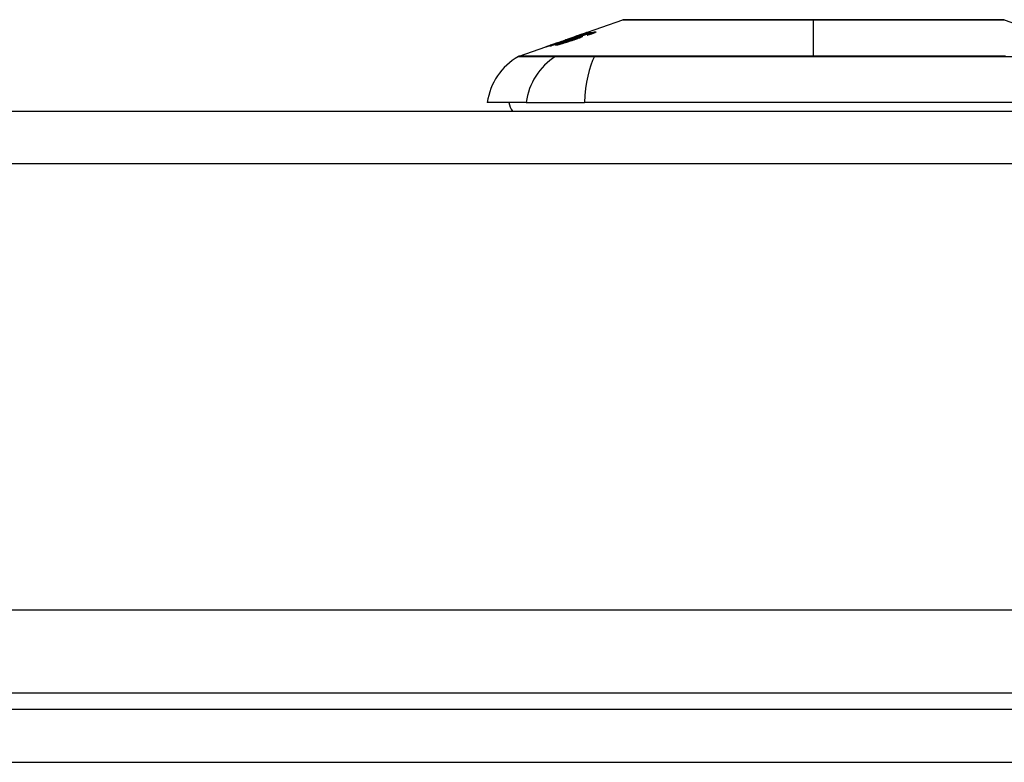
# Model space of a CAD drawing. Header units: inches. Extents: x 20 to 506, y 54 to 236.
# Tile 73 of 245: x 71.11 to 72.96, y 229.21 to 230.6. Entities that reach past the tile are written whole.
import ezdxf

# ---------------------------------------------------------------- set-up
doc = ezdxf.new("R2010")
doc.units = ezdxf.units.IN
doc.header["$MEASUREMENT"] = 0
doc.layers.add('Visible Edges(ANSI)', color=7, linetype='Continuous', lineweight=25)
doc.layers.add('Visible Tangent Edges(ANSI)', color=7, linetype='Continuous', lineweight=25)

msp = doc.modelspace()

# ---------------------------------------------------------------- linework, layer by layer
at = {"layer": 'Visible Edges(ANSI)'}
for p, q in [((72.1639, 230.5724), (72.2421, 230.5998)), ((72.9558, 230.5998), (72.9802, 230.5913)), ((72.1186, 230.5566), (72.1538, 230.5689)), ((72.1496, 230.5667), (72.1584, 230.5697)), ((72.1542, 230.569), (72.1542, 230.569)), ((72.1584, 230.5697), (72.1584, 230.5693)), ((72.1635, 230.5709), (72.1635, 230.5705)), ((72.1671, 230.5735), (72.1671, 230.5732)), ((72.1805, 230.5766), (72.1805, 230.5764)), ((72.1825, 230.574), (72.1825, 230.5731)), ((72.1843, 230.575), (72.1843, 230.5738)), ((72.0486, 230.5321), (72.1104, 230.5537)), ((72.1058, 230.552), (72.1058, 230.5518)), ((72.1182, 230.5564), (72.1182, 230.5564)), ((72.124, 230.5548), (72.124, 230.5539)), ((72.1347, 230.5622), (72.1428, 230.565)), ((72.136, 230.5626), (72.136, 230.5623)), ((72.1427, 230.565), (72.1427, 230.5647)), ((72.151, 230.5649), (72.151, 230.5645)), ((72.158, 230.5661), (72.158, 230.5649)), ((72.0615, 230.4452), (71.9887, 230.4452)), ((72.0615, 230.4452), (72.1703, 230.4452)), ((73.0276, 230.4452), (72.1703, 230.4452)), ((68.4479, 230.4294), (116.0529, 230.4294)), ((116.0529, 229.4954), (68.4479, 229.4954)), ((116.1514, 229.3099), (68.3494, 229.3099))]:
    msp.add_line(p, q, dxfattribs=at)
at = {"layer": 'Visible Edges(ANSI)', "flags": 128}
for points in [[(72.9541, 230.6001), (72.9537, 230.6001), (72.9524, 230.6001), (72.9503, 230.6001), (72.9473, 230.6001), (72.9435, 230.6001), (72.9389, 230.6001), (72.9334, 230.6001), (72.9271, 230.6002), (72.92, 230.6002), (72.9122, 230.6002), (72.9036, 230.6002), (72.8943, 230.6002), (72.8843, 230.6002), (72.8736, 230.6003), (72.8622, 230.6003), (72.8503, 230.6003), (72.8377, 230.6003), (72.8245, 230.6003), (72.8108, 230.6002), (72.7966, 230.6002), (72.7819, 230.6002), (72.7667, 230.6002), (72.7511, 230.6002), (72.7352, 230.6002), (72.7189, 230.6001), (72.7024, 230.6001), (72.6857, 230.6001), (72.6686, 230.6001), (72.6515, 230.6001), (72.6341, 230.6001), (72.6168, 230.6001), (72.5994, 230.6001), (72.582, 230.6001), (72.5646, 230.6001), (72.5472, 230.6001), (72.53, 230.6001), (72.5129, 230.6001), (72.496, 230.6001), (72.4794, 230.6001), (72.4632, 230.6002), (72.4473, 230.6002), (72.4317, 230.6002), (72.4165, 230.6002), (72.4016, 230.6002), (72.3873, 230.6002), (72.3735, 230.6003), (72.3603, 230.6003), (72.3477, 230.6003), (72.3357, 230.6003), (72.3243, 230.6003), (72.3137, 230.6002), (72.3037, 230.6002), (72.2944, 230.6002), (72.2857, 230.6002), (72.2779, 230.6002), (72.2708, 230.6002), (72.2645, 230.6001), (72.259, 230.6001), (72.2544, 230.6001), (72.2506, 230.6001), (72.2476, 230.6001), (72.2455, 230.6001), (72.2442, 230.6001), (72.2437, 230.6001)], [(72.1057, 230.5508), (72.1081, 230.5516), (72.1105, 230.5524), (72.1129, 230.5533), (72.1153, 230.5541), (72.1177, 230.555), (72.1201, 230.5558), (72.1225, 230.5566), (72.1249, 230.5575), (72.1273, 230.5583), (72.1297, 230.5592), (72.1322, 230.56), (72.1346, 230.5608), (72.137, 230.5617), (72.1394, 230.5625), (72.1418, 230.5634), (72.1443, 230.5642), (72.1467, 230.565), (72.1491, 230.5659), (72.1515, 230.5667), (72.1539, 230.5676), (72.1563, 230.5684), (72.1587, 230.5692), (72.1611, 230.5701), (72.1635, 230.5709)], [(72.1815, 230.5767), (72.1784, 230.5756), (72.1753, 230.5746), (72.1722, 230.5735), (72.1691, 230.5724), (72.166, 230.5714), (72.1629, 230.5703), (72.1598, 230.5692), (72.1567, 230.5681), (72.1536, 230.5671), (72.1505, 230.566), (72.1473, 230.5649), (72.1442, 230.5638), (72.1411, 230.5628), (72.138, 230.5617), (72.1349, 230.5606), (72.1318, 230.5595), (72.1287, 230.5585), (72.1256, 230.5574), (72.1225, 230.5563), (72.1194, 230.5552), (72.1163, 230.5542), (72.1133, 230.5531), (72.1102, 230.5521), (72.1072, 230.551)], [(72.1562, 230.5693), (72.1556, 230.5691), (72.1549, 230.5688), (72.1542, 230.5686), (72.1535, 230.5684), (72.1528, 230.5681), (72.1521, 230.5679), (72.1515, 230.5677), (72.1508, 230.5674), (72.1501, 230.5672), (72.1495, 230.567), (72.1488, 230.5668), (72.1481, 230.5665), (72.1474, 230.5663), (72.1467, 230.5661), (72.146, 230.5658), (72.1453, 230.5656), (72.1446, 230.5653), (72.1439, 230.5651), (72.1432, 230.5649), (72.1426, 230.5647), (72.1421, 230.5645), (72.1415, 230.5643), (72.141, 230.5642), (72.1406, 230.564)], [(72.1428, 230.565), (72.1433, 230.5651), (72.1444, 230.5655), (72.1461, 230.566), (72.1475, 230.5665), (72.1481, 230.5667), (72.1484, 230.5668), (72.1488, 230.5669), (72.1491, 230.567), (72.1495, 230.5672), (72.1499, 230.5673), (72.1503, 230.5674), (72.1507, 230.5676), (72.1511, 230.5677), (72.1516, 230.5679), (72.152, 230.568), (72.1524, 230.5682), (72.1529, 230.5683), (72.1533, 230.5685), (72.1537, 230.5686), (72.1542, 230.5688), (72.1546, 230.5689), (72.1551, 230.5691), (72.1555, 230.5692), (72.156, 230.5694)], [(72.1451, 230.5633), (72.1465, 230.5638), (72.1479, 230.5643), (72.1494, 230.5648), (72.1508, 230.5653), (72.1522, 230.5658), (72.1536, 230.5663), (72.1551, 230.5667), (72.1565, 230.5672), (72.1579, 230.5677), (72.1593, 230.5682), (72.1607, 230.5687), (72.1621, 230.5691), (72.1635, 230.5696), (72.1648, 230.5701), (72.1662, 230.5705), (72.1675, 230.5709), (72.1688, 230.5714), (72.1701, 230.5718), (72.1714, 230.5722), (72.1727, 230.5726), (72.174, 230.573), (72.1752, 230.5734), (72.1765, 230.5738), (72.1777, 230.5742)], [(72.1657, 230.5689), (72.1663, 230.5689), (72.1666, 230.5688), (72.1665, 230.5686), (72.166, 230.5683), (72.1653, 230.5679), (72.1644, 230.5675), (72.1636, 230.5671), (72.163, 230.5668), (72.1623, 230.5666), (72.1616, 230.5663), (72.1609, 230.566), (72.1601, 230.5657), (72.1593, 230.5654), (72.1584, 230.565), (72.1575, 230.5647), (72.1566, 230.5644), (72.1557, 230.564), (72.1547, 230.5637), (72.1537, 230.5633), (72.1527, 230.563), (72.1516, 230.5626), (72.1506, 230.5622), (72.1495, 230.5619), (72.1484, 230.5615)], [(72.1635, 230.5709), (72.163, 230.5707), (72.1625, 230.5706), (72.162, 230.5704), (72.1615, 230.5703), (72.161, 230.5701), (72.1605, 230.5699), (72.16, 230.5698), (72.1595, 230.5696), (72.159, 230.5695), (72.1585, 230.5694), (72.1581, 230.5692), (72.1576, 230.5691), (72.1572, 230.5689), (72.1567, 230.5688), (72.1562, 230.5687), (72.1556, 230.5685), (72.155, 230.5683), (72.1543, 230.5681), (72.1535, 230.5678), (72.1527, 230.5676), (72.1519, 230.5673), (72.1511, 230.5671), (72.1504, 230.5669), (72.1496, 230.5667)], [(72.1793, 230.5741), (72.1773, 230.5735), (72.1753, 230.5729), (72.1731, 230.5723), (72.1709, 230.5716), (72.1688, 230.5709), (72.167, 230.5703), (72.1655, 230.5698), (72.1645, 230.5695), (72.1637, 230.5692), (72.1628, 230.5689), (72.162, 230.5686), (72.1611, 230.5683), (72.1603, 230.5681), (72.1594, 230.5678), (72.1586, 230.5675), (72.1577, 230.5672), (72.1568, 230.5669), (72.156, 230.5666), (72.1551, 230.5663), (72.1543, 230.566), (72.1535, 230.5657), (72.1526, 230.5654), (72.1518, 230.5652), (72.151, 230.5649)], [(72.151, 230.5649), (72.1518, 230.5651), (72.1525, 230.5653), (72.1532, 230.5656), (72.1539, 230.5658), (72.1546, 230.566), (72.1553, 230.5662), (72.156, 230.5664), (72.1567, 230.5666), (72.1573, 230.5668), (72.158, 230.567), (72.1587, 230.5672), (72.1593, 230.5674), (72.16, 230.5676), (72.1607, 230.5678), (72.1613, 230.5679), (72.162, 230.5681), (72.1626, 230.5682), (72.1632, 230.5684), (72.1637, 230.5685), (72.1642, 230.5686), (72.1646, 230.5687), (72.165, 230.5688), (72.1654, 230.5688), (72.1657, 230.5689)], [(72.1671, 230.5735), (72.167, 230.5734), (72.1668, 230.5734), (72.1664, 230.5733), (72.166, 230.5731), (72.1654, 230.5729), (72.1647, 230.5727), (72.1641, 230.5725), (72.1635, 230.5723), (72.1629, 230.5721), (72.1624, 230.5719), (72.1618, 230.5717), (72.1612, 230.5715), (72.1606, 230.5712), (72.1599, 230.571), (72.1593, 230.5708), (72.1586, 230.5706), (72.1579, 230.5703), (72.1572, 230.5701), (72.1565, 230.5698), (72.1558, 230.5696), (72.1551, 230.5693), (72.1544, 230.5691), (72.1537, 230.5688), (72.1529, 230.5686)], [(72.1529, 230.5686), (72.153, 230.5686), (72.153, 230.5686), (72.1531, 230.5686), (72.1531, 230.5687), (72.1532, 230.5687), (72.1532, 230.5687), (72.1533, 230.5687), (72.1534, 230.5687), (72.1534, 230.5688), (72.1535, 230.5688), (72.1535, 230.5688), (72.1536, 230.5688), (72.1536, 230.5688), (72.1537, 230.5688), (72.1537, 230.5689), (72.1538, 230.5689), (72.1538, 230.5689), (72.1539, 230.5689), (72.1539, 230.5689), (72.154, 230.569), (72.154, 230.569), (72.1541, 230.569), (72.1541, 230.569), (72.1542, 230.569)], [(72.1542, 230.569), (72.1559, 230.5696), (72.1576, 230.5702), (72.1592, 230.5708), (72.1608, 230.5714), (72.1624, 230.5719), (72.164, 230.5725), (72.1654, 230.573), (72.1667, 230.5734), (72.1677, 230.5738), (72.1687, 230.5741), (72.1695, 230.5744), (72.1702, 230.5746), (72.1709, 230.5749), (72.1715, 230.5751), (72.1721, 230.5753), (72.1726, 230.5754), (72.173, 230.5756), (72.1734, 230.5757), (72.1737, 230.5758), (72.174, 230.5759), (72.1743, 230.576), (72.1744, 230.576), (72.1746, 230.5761), (72.1746, 230.5761)], [(72.156, 230.5694), (72.1567, 230.5697), (72.1575, 230.5699), (72.1583, 230.5702), (72.159, 230.5705), (72.1597, 230.5707), (72.1604, 230.571), (72.1611, 230.5712), (72.1618, 230.5714), (72.1624, 230.5717), (72.163, 230.5719), (72.1636, 230.5721), (72.1642, 230.5723), (72.1647, 230.5725), (72.1652, 230.5727), (72.1656, 230.5728), (72.166, 230.573), (72.1663, 230.5731), (72.1665, 230.5732), (72.1668, 230.5733), (72.1669, 230.5734), (72.167, 230.5734), (72.1671, 230.5734), (72.1671, 230.5735), (72.1671, 230.5735)], [(72.1746, 230.5761), (72.1747, 230.5761), (72.1746, 230.576), (72.1744, 230.576), (72.1741, 230.5758), (72.1737, 230.5757), (72.1732, 230.5755), (72.1727, 230.5752), (72.172, 230.575), (72.1712, 230.5747), (72.1703, 230.5744), (72.1693, 230.574), (72.1683, 230.5736), (72.1672, 230.5732), (72.1662, 230.5728), (72.1651, 230.5724), (72.1641, 230.5721), (72.1632, 230.5717), (72.1622, 230.5714), (72.1613, 230.5711), (72.1603, 230.5707), (72.1593, 230.5704), (72.1583, 230.57), (72.1573, 230.5697), (72.1562, 230.5693)], [(72.1584, 230.5697), (72.1594, 230.57), (72.1605, 230.5704), (72.1615, 230.5707), (72.1625, 230.571), (72.1635, 230.5713), (72.1645, 230.5716), (72.1655, 230.5719), (72.1665, 230.5722), (72.1675, 230.5725), (72.1684, 230.5728), (72.1693, 230.5731), (72.1702, 230.5734), (72.1711, 230.5736), (72.1719, 230.5739), (72.1727, 230.5742), (72.1735, 230.5744), (72.1743, 230.5747), (72.1752, 230.5749), (72.176, 230.5752), (72.1769, 230.5755), (72.1778, 230.5758), (72.1787, 230.5761), (72.1796, 230.5763), (72.1805, 230.5766)], [(72.1758, 230.5715), (72.1761, 230.5716), (72.1765, 230.5717), (72.1768, 230.5719), (72.1771, 230.572), (72.1774, 230.5721), (72.1777, 230.5722), (72.178, 230.5723), (72.1783, 230.5724), (72.1786, 230.5725), (72.1789, 230.5726), (72.1792, 230.5728), (72.1795, 230.5729), (72.1798, 230.573), (72.1801, 230.5731), (72.1804, 230.5732), (72.1806, 230.5733), (72.1809, 230.5734), (72.1811, 230.5735), (72.1814, 230.5736), (72.1816, 230.5737), (72.1819, 230.5738), (72.1821, 230.5739), (72.1823, 230.574), (72.1825, 230.574)], [(72.1791, 230.5719), (72.1789, 230.5719), (72.1788, 230.5719), (72.1787, 230.5719), (72.1785, 230.5719), (72.1784, 230.5719), (72.1783, 230.5718), (72.1781, 230.5718), (72.178, 230.5718), (72.1779, 230.5718), (72.1777, 230.5718), (72.1776, 230.5717), (72.1775, 230.5717), (72.1773, 230.5717), (72.1772, 230.5717), (72.177, 230.5717), (72.1769, 230.5717), (72.1768, 230.5716), (72.1766, 230.5716), (72.1765, 230.5716), (72.1764, 230.5716), (72.1762, 230.5716), (72.1761, 230.5716), (72.176, 230.5715), (72.1758, 230.5715)], [(72.1777, 230.5742), (72.1785, 230.5745), (72.1793, 230.5747), (72.1801, 230.5749), (72.1808, 230.5751), (72.1816, 230.5754), (72.1823, 230.5756), (72.183, 230.5758), (72.1837, 230.576), (72.1844, 230.5762), (72.185, 230.5763), (72.1856, 230.5765), (72.1862, 230.5766), (72.1868, 230.5768), (72.1873, 230.5769), (72.1878, 230.577), (72.1883, 230.5771), (72.1888, 230.5772), (72.1892, 230.5773), (72.1896, 230.5774), (72.19, 230.5775), (72.1903, 230.5775), (72.1906, 230.5776), (72.1909, 230.5776), (72.1912, 230.5776)], [(72.1912, 230.5776), (72.1915, 230.5776), (72.1918, 230.5776), (72.192, 230.5776), (72.1921, 230.5776), (72.1922, 230.5775), (72.1922, 230.5774), (72.1921, 230.5773), (72.1919, 230.5771), (72.1916, 230.5769), (72.1913, 230.5767), (72.1908, 230.5765), (72.1903, 230.5762), (72.1897, 230.5759), (72.189, 230.5756), (72.1882, 230.5753), (72.1874, 230.575), (72.1865, 230.5746), (72.1856, 230.5743), (72.1846, 230.5739), (72.1835, 230.5735), (72.1825, 230.5731), (72.1814, 230.5727), (72.1802, 230.5723), (72.1791, 230.5719)], [(72.1838, 230.5751), (72.1837, 230.5751), (72.1835, 230.5751), (72.1834, 230.5751), (72.1833, 230.5751), (72.1832, 230.575), (72.183, 230.575), (72.1829, 230.575), (72.1827, 230.575), (72.1826, 230.5749), (72.1824, 230.5749), (72.1822, 230.5748), (72.182, 230.5748), (72.1818, 230.5748), (72.1816, 230.5747), (72.1814, 230.5747), (72.1812, 230.5746), (72.181, 230.5746), (72.1808, 230.5745), (72.1805, 230.5744), (72.1803, 230.5744), (72.18, 230.5743), (72.1798, 230.5742), (72.1795, 230.5742), (72.1793, 230.5741)], [(72.1805, 230.5766), (72.1805, 230.5766), (72.1806, 230.5767), (72.1806, 230.5767), (72.1806, 230.5767), (72.1807, 230.5767), (72.1807, 230.5767), (72.1808, 230.5767), (72.1808, 230.5767), (72.1808, 230.5767), (72.1809, 230.5767), (72.1809, 230.5767), (72.181, 230.5767), (72.181, 230.5767), (72.181, 230.5767), (72.1811, 230.5767), (72.1811, 230.5767), (72.1812, 230.5767), (72.1812, 230.5767), (72.1813, 230.5767), (72.1813, 230.5767), (72.1813, 230.5767), (72.1814, 230.5767), (72.1814, 230.5767), (72.1815, 230.5767)], [(72.1825, 230.574), (72.1827, 230.5741), (72.1829, 230.5742), (72.1831, 230.5743), (72.1833, 230.5744), (72.1834, 230.5745), (72.1836, 230.5745), (72.1837, 230.5746), (72.1839, 230.5747), (72.184, 230.5748), (72.1841, 230.5748), (72.1841, 230.5749), (72.1842, 230.5749), (72.1842, 230.575), (72.1843, 230.575), (72.1843, 230.575), (72.1843, 230.5751), (72.1843, 230.5751), (72.1842, 230.5751), (72.1842, 230.5751), (72.1841, 230.5751), (72.1841, 230.5751), (72.184, 230.5751), (72.1839, 230.5751), (72.1838, 230.5751)], [(72.1228, 230.5576), (72.1208, 230.5569), (72.1187, 230.5562), (72.1167, 230.5555), (72.1148, 230.5548), (72.1129, 230.5542), (72.111, 230.5535), (72.1093, 230.553), (72.1077, 230.5524), (72.1064, 230.552), (72.1052, 230.5516), (72.1042, 230.5513), (72.1034, 230.551), (72.1026, 230.5507), (72.1019, 230.5505), (72.1012, 230.5503), (72.1006, 230.5501), (72.1001, 230.5499), (72.0996, 230.5498), (72.0992, 230.5496), (72.0989, 230.5495), (72.0986, 230.5495), (72.0984, 230.5494), (72.0983, 230.5494), (72.0982, 230.5493)], [(72.0982, 230.5493), (72.0982, 230.5493), (72.0983, 230.5494), (72.0986, 230.5495), (72.0991, 230.5497), (72.0997, 230.5499), (72.1005, 230.5502), (72.1014, 230.5505), (72.1023, 230.5509), (72.1031, 230.5512), (72.1039, 230.5514), (72.1047, 230.5517), (72.1056, 230.552), (72.1065, 230.5523), (72.1074, 230.5527), (72.1084, 230.553), (72.1094, 230.5534), (72.1104, 230.5537), (72.1115, 230.5541), (72.1126, 230.5545), (72.1137, 230.5549), (72.1148, 230.5552), (72.1159, 230.5556), (72.1171, 230.556), (72.1182, 230.5564)], [(72.1072, 230.551), (72.1071, 230.551), (72.107, 230.551), (72.107, 230.551), (72.1069, 230.551), (72.1069, 230.551), (72.1068, 230.5509), (72.1067, 230.5509), (72.1067, 230.5509), (72.1066, 230.5509), (72.1065, 230.5509), (72.1065, 230.5509), (72.1064, 230.5509), (72.1064, 230.5509), (72.1063, 230.5509), (72.1062, 230.5509), (72.1062, 230.5509), (72.1061, 230.5508), (72.106, 230.5508), (72.106, 230.5508), (72.1059, 230.5508), (72.1059, 230.5508), (72.1058, 230.5508), (72.1057, 230.5508), (72.1057, 230.5508)], [(72.1058, 230.552), (72.1059, 230.552), (72.1061, 230.5521), (72.1063, 230.5522), (72.1067, 230.5523), (72.1071, 230.5524), (72.1077, 230.5526), (72.1083, 230.5528), (72.109, 230.553), (72.1097, 230.5533), (72.1104, 230.5535), (72.1111, 230.5537), (72.1119, 230.554), (72.1126, 230.5542), (72.1134, 230.5545), (72.1142, 230.5548), (72.115, 230.5551), (72.1159, 230.5554), (72.1167, 230.5557), (72.1176, 230.556), (72.1185, 230.5563), (72.1194, 230.5566), (72.1203, 230.5569), (72.1212, 230.5572), (72.1222, 230.5575)], [(72.1198, 230.557), (72.1187, 230.5566), (72.1177, 230.5562), (72.1166, 230.5559), (72.1155, 230.5555), (72.1144, 230.5551), (72.1134, 230.5547), (72.1124, 230.5544), (72.1115, 230.5541), (72.1105, 230.5537), (72.1097, 230.5534), (72.1089, 230.5532), (72.1083, 230.5529), (72.1078, 230.5528), (72.1074, 230.5526), (72.1071, 230.5525), (72.1068, 230.5524), (72.1065, 230.5523), (72.1063, 230.5522), (72.1061, 230.5521), (72.1059, 230.5521), (72.1058, 230.552), (72.1058, 230.552), (72.1058, 230.552), (72.1058, 230.552)], [(72.1173, 230.5523), (72.1163, 230.5523), (72.1169, 230.5529), (72.1193, 230.5539), (72.1218, 230.5549), (72.1228, 230.5553), (72.1238, 230.5557), (72.1248, 230.556), (72.1258, 230.5564), (72.1269, 230.5568), (72.128, 230.5572), (72.1291, 230.5576), (72.1302, 230.558), (72.1314, 230.5585), (72.1326, 230.5589), (72.1338, 230.5593), (72.135, 230.5598), (72.1363, 230.5602), (72.1375, 230.5606), (72.1388, 230.5611), (72.14, 230.5615), (72.1413, 230.562), (72.1426, 230.5624), (72.1439, 230.5629), (72.1451, 230.5633)], [(72.1484, 230.5615), (72.1469, 230.561), (72.1453, 230.5605), (72.1437, 230.5599), (72.142, 230.5594), (72.1404, 230.5589), (72.1388, 230.5584), (72.1372, 230.5578), (72.1355, 230.5573), (72.1339, 230.5568), (72.132, 230.5563), (72.13, 230.5557), (72.128, 230.5551), (72.1261, 230.5545), (72.1246, 230.5541), (72.1233, 230.5537), (72.1224, 230.5535), (72.1215, 230.5533), (72.1207, 230.5531), (72.12, 230.5529), (72.1193, 230.5527), (72.1187, 230.5526), (72.1182, 230.5525), (72.1177, 230.5524), (72.1173, 230.5523)], [(72.1182, 230.5564), (72.1183, 230.5565), (72.1183, 230.5565), (72.1184, 230.5565), (72.1185, 230.5565), (72.1185, 230.5566), (72.1186, 230.5566), (72.1187, 230.5566), (72.1188, 230.5566), (72.1188, 230.5567), (72.1189, 230.5567), (72.119, 230.5567), (72.119, 230.5567), (72.1191, 230.5567), (72.1192, 230.5568), (72.1192, 230.5568), (72.1193, 230.5568), (72.1194, 230.5568), (72.1194, 230.5569), (72.1195, 230.5569), (72.1196, 230.5569), (72.1196, 230.5569), (72.1197, 230.557), (72.1198, 230.557), (72.1198, 230.557)], [(72.1222, 230.5575), (72.123, 230.5578), (72.1238, 230.5581), (72.1247, 230.5584), (72.1255, 230.5587), (72.1263, 230.559), (72.1271, 230.5593), (72.1279, 230.5596), (72.1287, 230.5598), (72.1294, 230.5601), (72.1301, 230.5604), (72.1308, 230.5606), (72.1315, 230.5608), (72.1321, 230.5611), (72.1327, 230.5613), (72.1333, 230.5615), (72.1339, 230.5617), (72.1344, 230.5619), (72.1349, 230.5621), (72.1353, 230.5623), (72.1356, 230.5624), (72.1359, 230.5625), (72.136, 230.5625), (72.136, 230.5626), (72.136, 230.5626)], [(72.1406, 230.564), (72.1404, 230.564), (72.1402, 230.5639), (72.14, 230.5638), (72.1398, 230.5637), (72.1395, 230.5636), (72.1392, 230.5635), (72.1389, 230.5634), (72.1385, 230.5632), (72.1381, 230.5631), (72.1377, 230.5629), (72.1372, 230.5627), (72.1367, 230.5626), (72.1362, 230.5624), (72.1357, 230.5622), (72.1349, 230.5619), (72.134, 230.5616), (72.133, 230.5612), (72.1317, 230.5607), (72.1303, 230.5602), (72.1289, 230.5597), (72.1274, 230.5592), (72.1259, 230.5587), (72.1243, 230.5581), (72.1228, 230.5576)], [(72.1376, 230.5602), (72.1365, 230.5598), (72.1355, 230.5594), (72.1344, 230.559), (72.1334, 230.5587), (72.1324, 230.5583), (72.1314, 230.5579), (72.1304, 230.5576), (72.1295, 230.5572), (72.1286, 230.5569), (72.1277, 230.5566), (72.127, 230.5563), (72.1263, 230.556), (72.1257, 230.5558), (72.1252, 230.5555), (72.1248, 230.5553), (72.1245, 230.5552), (72.1243, 230.5551), (72.1241, 230.555), (72.124, 230.5549), (72.124, 230.5548), (72.1241, 230.5548), (72.1242, 230.5548), (72.1243, 230.5548), (72.1245, 230.5548)], [(72.1245, 230.5548), (72.1248, 230.5549), (72.125, 230.5549), (72.1254, 230.555), (72.1257, 230.5551), (72.1261, 230.5552), (72.1266, 230.5553), (72.127, 230.5554), (72.1276, 230.5555), (72.1281, 230.5557), (72.1287, 230.5558), (72.1293, 230.556), (72.1299, 230.5562), (72.1305, 230.5564), (72.1312, 230.5566), (72.1319, 230.5568), (72.1328, 230.557), (72.1339, 230.5574), (72.1352, 230.5578), (72.1369, 230.5583), (72.1386, 230.5588), (72.1403, 230.5594), (72.1419, 230.56), (72.1436, 230.5605), (72.1453, 230.5611)], [(72.136, 230.5626), (72.136, 230.5626), (72.136, 230.5626), (72.136, 230.5626), (72.1359, 230.5626), (72.1359, 230.5625), (72.1359, 230.5625), (72.1358, 230.5625), (72.1358, 230.5625), (72.1357, 230.5625), (72.1357, 230.5625), (72.1356, 230.5625), (72.1356, 230.5624), (72.1355, 230.5624), (72.1354, 230.5624), (72.1354, 230.5624), (72.1353, 230.5624), (72.1352, 230.5623), (72.1352, 230.5623), (72.1351, 230.5623), (72.135, 230.5623), (72.1349, 230.5622), (72.1349, 230.5622), (72.1348, 230.5622), (72.1347, 230.5622)], [(72.1574, 230.5661), (72.1569, 230.5661), (72.1563, 230.5659), (72.1556, 230.5658), (72.1548, 230.5656), (72.1539, 230.5653), (72.1528, 230.5651), (72.1518, 230.5648), (72.1509, 230.5645), (72.1501, 230.5642), (72.1493, 230.564), (72.1485, 230.5638), (72.1477, 230.5635), (72.1469, 230.5632), (72.146, 230.563), (72.1452, 230.5627), (72.1444, 230.5624), (72.1435, 230.5622), (72.1427, 230.5619), (72.1418, 230.5616), (72.141, 230.5613), (72.1401, 230.561), (72.1393, 230.5607), (72.1385, 230.5605), (72.1376, 230.5602)], [(72.1428, 230.565), (72.1428, 230.565), (72.1428, 230.565), (72.1428, 230.565), (72.1428, 230.565), (72.1428, 230.565), (72.1428, 230.565), (72.1428, 230.565), (72.1428, 230.565), (72.1428, 230.565), (72.1428, 230.565), (72.1428, 230.565), (72.1428, 230.565), (72.1428, 230.565), (72.1428, 230.565), (72.1427, 230.565), (72.1427, 230.565), (72.1427, 230.565), (72.1427, 230.565), (72.1427, 230.565), (72.1427, 230.565), (72.1427, 230.565), (72.1427, 230.565), (72.1427, 230.565), (72.1428, 230.565)], [(72.1453, 230.5611), (72.1465, 230.5615), (72.1478, 230.5619), (72.149, 230.5623), (72.1501, 230.5628), (72.1513, 230.5632), (72.1523, 230.5636), (72.1533, 230.5639), (72.1543, 230.5643), (72.1551, 230.5646), (72.1558, 230.5649), (72.1563, 230.5651), (72.1567, 230.5653), (72.1571, 230.5655), (72.1574, 230.5656), (72.1576, 230.5657), (72.1578, 230.5658), (72.1579, 230.5659), (72.158, 230.566), (72.158, 230.5661), (72.1579, 230.5661), (72.1579, 230.5661), (72.1577, 230.5662), (72.1576, 230.5661), (72.1574, 230.5661)]]:
    msp.add_lwpolyline(points, dxfattribs=at)
at = {"layer": 'Visible Edges(ANSI)'}
for centre, radius, start, end in [((72.2438, 230.5952), 0.00492, 90.1731, 109.29), ((72.9541, 230.5952), 0.00492, 70.71, 89.8269), ((72.1057, 230.4289), 0.1181, 119.8169, 172.0587), ((72.0519, 230.5228), 0.00984, 109.29, 119.8169), ((72.0675, 230.453), 0.0394, 191.537, 216.8699)]:
    msp.add_arc(centre, radius, start, end, dxfattribs=at)
at = {"layer": 'Visible Tangent Edges(ANSI)'}
for p, q in [((72.5989, 230.6001), (72.5989, 230.5998)), ((72.5989, 230.5321), (72.5989, 230.5998)), ((72.156, 230.5694), (72.156, 230.5692)), ((72.1657, 230.5689), (72.1657, 230.5681)), ((72.1746, 230.5761), (72.1746, 230.5761)), ((72.1777, 230.5742), (72.1777, 230.5737)), ((72.1912, 230.5776), (72.1912, 230.5767)), ((72.1058, 230.552), (72.1058, 230.5518)), ((72.1222, 230.5575), (72.1222, 230.5574)), ((72.1245, 230.5548), (72.1245, 230.5541)), ((72.1428, 230.565), (72.1428, 230.5647)), ((72.1451, 230.5633), (72.1451, 230.5627)), ((72.1453, 230.5611), (72.1453, 230.5605)), ((72.1184, 230.5321), (72.1182, 230.5321)), ((72.1906, 230.5321), (72.1901, 230.5321)), ((116.0529, 230.3304), (68.4479, 230.3304)), ((69.2486, 229.3409), (115.2523, 229.3409)), ((68.3494, 229.2109), (116.1514, 229.2109))]:
    msp.add_line(p, q, dxfattribs=at)
at = {"layer": 'Visible Tangent Edges(ANSI)', "flags": 128}
for points in [[(72.2422, 230.5998), (72.2423, 230.5998), (72.2428, 230.5998), (72.2435, 230.5998), (72.2446, 230.5998), (72.2459, 230.5998), (72.2476, 230.5998), (72.2495, 230.5999), (72.2518, 230.5999), (72.2543, 230.5999), (72.2572, 230.5999), (72.2603, 230.5999), (72.2637, 230.5999), (72.2674, 230.5999), (72.2714, 230.6), (72.2756, 230.6), (72.2801, 230.6), (72.2849, 230.6), (72.29, 230.6), (72.2953, 230.6), (72.3009, 230.6001), (72.3067, 230.6001), (72.3127, 230.6001), (72.319, 230.6001), (72.3255, 230.6001)], [(72.3255, 230.6001), (72.3272, 230.6001), (72.3289, 230.6001), (72.3306, 230.6001), (72.3324, 230.6001), (72.3341, 230.6001), (72.3359, 230.6001), (72.3377, 230.6001), (72.3395, 230.6001), (72.3413, 230.6001), (72.3431, 230.6001), (72.3449, 230.6001), (72.3468, 230.6001), (72.3486, 230.6001), (72.3505, 230.6001), (72.3524, 230.6001), (72.3543, 230.6001), (72.3562, 230.6001), (72.3582, 230.6001), (72.3601, 230.6001), (72.3621, 230.6001), (72.3641, 230.6001), (72.3661, 230.6001), (72.3681, 230.6001), (72.3701, 230.6001)], [(72.3701, 230.6001), (72.3781, 230.6001), (72.3863, 230.6001), (72.3947, 230.6001), (72.4033, 230.6001), (72.4121, 230.6), (72.421, 230.6), (72.4301, 230.6), (72.4392, 230.6), (72.4485, 230.6), (72.458, 230.6), (72.4675, 230.5999), (72.4772, 230.5999), (72.4869, 230.5999), (72.4968, 230.5999), (72.5068, 230.5999), (72.5168, 230.5999), (72.5269, 230.5999), (72.5371, 230.5998), (72.5474, 230.5998), (72.5577, 230.5998), (72.568, 230.5998), (72.5783, 230.5998), (72.5886, 230.5998), (72.5989, 230.5998)], [(72.5989, 230.5998), (72.6093, 230.5998), (72.6196, 230.5998), (72.63, 230.5998), (72.6403, 230.5998), (72.6506, 230.5998), (72.6608, 230.5998), (72.671, 230.5999), (72.6812, 230.5999), (72.6912, 230.5999), (72.7012, 230.5999), (72.711, 230.5999), (72.7208, 230.5999), (72.7304, 230.5999), (72.74, 230.6), (72.7495, 230.6), (72.7588, 230.6), (72.768, 230.6), (72.7771, 230.6), (72.786, 230.6), (72.7947, 230.6001), (72.8032, 230.6001), (72.8116, 230.6001), (72.8198, 230.6001), (72.8278, 230.6001)], [(72.8278, 230.6001), (72.8298, 230.6001), (72.8318, 230.6001), (72.8338, 230.6001), (72.8358, 230.6001), (72.8377, 230.6001), (72.8397, 230.6001), (72.8416, 230.6001), (72.8435, 230.6001), (72.8454, 230.6001), (72.8473, 230.6001), (72.8492, 230.6001), (72.8511, 230.6001), (72.8529, 230.6001), (72.8548, 230.6001), (72.8566, 230.6001), (72.8584, 230.6001), (72.8602, 230.6001), (72.862, 230.6001), (72.8638, 230.6001), (72.8655, 230.6001), (72.8673, 230.6001), (72.869, 230.6001), (72.8707, 230.6001), (72.8724, 230.6001)], [(72.8724, 230.6001), (72.8789, 230.6001), (72.8852, 230.6001), (72.8913, 230.6001), (72.8971, 230.6001), (72.9026, 230.6), (72.9079, 230.6), (72.913, 230.6), (72.9178, 230.6), (72.9223, 230.6), (72.9265, 230.6), (72.9305, 230.5999), (72.9342, 230.5999), (72.9376, 230.5999), (72.9408, 230.5999), (72.9436, 230.5999), (72.9461, 230.5999), (72.9484, 230.5999), (72.9503, 230.5998), (72.952, 230.5998), (72.9533, 230.5998), (72.9544, 230.5998), (72.9551, 230.5998), (72.9556, 230.5998), (72.9558, 230.5998)], [(72.047, 230.5313), (72.0471, 230.5313), (72.0474, 230.5313), (72.0481, 230.5313), (72.0489, 230.5313), (72.05, 230.5313), (72.0513, 230.5313), (72.0529, 230.5313), (72.0547, 230.5313), (72.0568, 230.5313), (72.0591, 230.5313), (72.0616, 230.5313), (72.0644, 230.5313), (72.0674, 230.5313), (72.0706, 230.5312), (72.0741, 230.5312), (72.0779, 230.5312), (72.0818, 230.5312), (72.086, 230.5312), (72.0905, 230.5312), (72.0951, 230.5312), (72.1, 230.5312), (72.1052, 230.5312), (72.1105, 230.5311), (72.1161, 230.5311)], [(72.1182, 230.5321), (72.1126, 230.5321), (72.1072, 230.5321), (72.1021, 230.5321), (72.0971, 230.5321), (72.0924, 230.5321), (72.088, 230.5321), (72.0837, 230.5321), (72.0798, 230.5321), (72.076, 230.5321), (72.0725, 230.5321), (72.0692, 230.5321), (72.0662, 230.5321), (72.0634, 230.5321), (72.0608, 230.5321), (72.0585, 230.5321), (72.0564, 230.5321), (72.0546, 230.5321), (72.053, 230.5321), (72.0517, 230.5321), (72.0506, 230.5321), (72.0497, 230.5321), (72.0491, 230.5321), (72.0487, 230.5321), (72.0486, 230.5321)], [(72.1161, 230.5311), (72.1177, 230.5311), (72.1194, 230.5311), (72.1212, 230.5311), (72.1232, 230.5311), (72.1254, 230.5311), (72.1276, 230.5311), (72.1301, 230.5311), (72.1327, 230.5311), (72.1354, 230.5311), (72.1382, 230.5311), (72.1412, 230.5311), (72.1443, 230.5311), (72.1475, 230.5311), (72.1508, 230.5311), (72.1543, 230.5311), (72.1578, 230.5311), (72.1615, 230.5311), (72.1652, 230.5311), (72.1691, 230.5311), (72.173, 230.5311), (72.177, 230.5311), (72.181, 230.5311), (72.1852, 230.5311), (72.1894, 230.5311)], [(72.1901, 230.5321), (72.186, 230.5321), (72.182, 230.5321), (72.178, 230.5321), (72.1742, 230.5321), (72.1703, 230.5321), (72.1666, 230.5321), (72.1629, 230.5321), (72.1594, 230.5321), (72.1559, 230.5321), (72.1526, 230.5321), (72.1493, 230.5321), (72.1462, 230.5321), (72.1431, 230.5321), (72.1402, 230.5321), (72.1374, 230.5321), (72.1348, 230.5321), (72.1322, 230.5321), (72.1298, 230.5321), (72.1276, 230.5321), (72.1254, 230.5321), (72.1235, 230.5321), (72.1216, 230.5321), (72.1199, 230.5321), (72.1184, 230.5321)], [(72.1894, 230.5311), (72.2223, 230.5312), (72.2555, 230.5312), (72.2891, 230.5312), (72.323, 230.5312), (72.3571, 230.5312), (72.3914, 230.5313), (72.4259, 230.5313), (72.4605, 230.5313), (72.4952, 230.5313), (72.5299, 230.5313), (72.5646, 230.5313), (72.5993, 230.5313), (72.634, 230.5313), (72.6687, 230.5313), (72.7034, 230.5313), (72.738, 230.5313), (72.7726, 230.5313), (72.807, 230.5313), (72.8412, 230.5312), (72.8752, 230.5312), (72.909, 230.5312), (72.9425, 230.5312), (72.9757, 230.5312)], [(72.5989, 230.5321), (72.5817, 230.5321), (72.5644, 230.5321), (72.5471, 230.5321), (72.5298, 230.5321), (72.5125, 230.5321), (72.4952, 230.5321), (72.4779, 230.5321), (72.4606, 230.5321), (72.4434, 230.5321), (72.4261, 230.5321), (72.409, 230.5321), (72.3918, 230.5321), (72.3747, 230.5321), (72.3576, 230.5321), (72.3406, 230.5321), (72.3236, 230.5321), (72.3067, 230.5321), (72.2899, 230.5321), (72.2732, 230.5321), (72.2565, 230.5321), (72.2399, 230.5321), (72.2234, 230.5321), (72.207, 230.5321), (72.1906, 230.5321)], [(72.958, 230.5321), (72.9414, 230.5321), (72.9248, 230.5321), (72.908, 230.5321), (72.8912, 230.5321), (72.8743, 230.5321), (72.8574, 230.5321), (72.8404, 230.5321), (72.8233, 230.5321), (72.8062, 230.5321), (72.7891, 230.5321), (72.7719, 230.5321), (72.7547, 230.5321), (72.7374, 230.5321), (72.7201, 230.5321), (72.7028, 230.5321), (72.6855, 230.5321), (72.6682, 230.5321), (72.6509, 230.5321), (72.6336, 230.5321), (72.6163, 230.5321), (72.5989, 230.5321)]]:
    msp.add_lwpolyline(points, dxfattribs=at)
at = {"layer": 'Visible Tangent Edges(ANSI)'}
for centre, major_axis, ratio, start_param, end_param in [((72.1719, 230.4289), (0, 0.1181), 0.943995, 0.523835, 1.432195), ((72.1208, 230.5226), (0.00008, 0.00984), 0.945463, 0.267645, 0.531352), ((72.2089, 230.4289), (0, 0.1181), 0.32996, 0.523835, 1.432195), ((72.191, 230.5226), (-0.00003, 0.00984), 0.32572, 0.259229, 0.522936)]:
    msp.add_ellipse(centre, major_axis=major_axis, ratio=ratio, start_param=start_param, end_param=end_param, dxfattribs=at)

doc.saveas('drawing.dxf')
